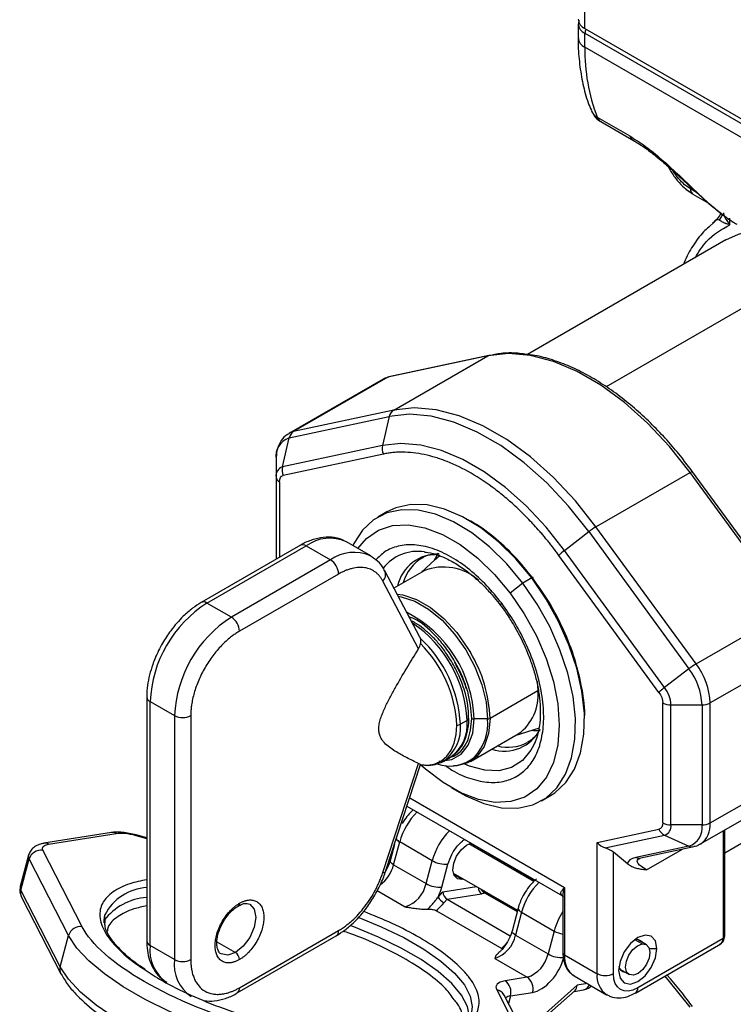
# Model space of a CAD drawing. Header units: millimetres. Extents: x 25 to 1092, y 25 to 838.
# Tile 35 of 60: x 267 to 329, y 639 to 725. Entities that reach past the tile are written whole.
import ezdxf

# ---------------------------------------------------------------- set-up
doc = ezdxf.new("R2010")
doc.units = ezdxf.units.MM
doc.header["$LTSCALE"] = 4

msp = doc.modelspace()

# ---------------------------------------------------------------- linework, layer by layer
for p, q in [((316.476, 724.002), (316.476, 731.619)), ((315.89, 724.41), (315.89, 723.185)), ((315.938, 724.719), (315.911, 724.42)), ((316.476, 724.002), (341.931, 709.307)), ((316.476, 723.594), (341.931, 708.898)), ((316.476, 722.369), (316.476, 723.594)), ((341.931, 707.674), (316.476, 722.369)), ((317.548, 716.281), (320.377, 714.648)), ((317.869, 715.895), (320.698, 714.262)), ((326.181, 709.742), (325.668, 710.039)), ((325.875, 709.581), (327.287, 708.766)), ((327.755, 707.18), (327.244, 706.712)), ((327.75, 707.185), (327.606, 707.076)), ((329.082, 706.922), (329.082, 707.503)), ((328.75, 705.6), (311.474, 695.626)), ((335.214, 702.568), (318.334, 692.824)), ((308.029, 695.518), (299.319, 693.646)), ((308.124, 695.555), (299.414, 693.683)), ((299.837, 690.788), (308.029, 695.518)), ((298.919, 693.493), (290.727, 688.764)), ((299.319, 693.646), (291.127, 688.917)), ((299.837, 690.788), (291.127, 688.917)), ((290.744, 688.363), (299.454, 690.235)), ((299.454, 690.235), (298.866, 687.723)), ((290.156, 685.851), (290.744, 688.363)), ((298.866, 687.723), (290.156, 685.851)), ((289.606, 686.525), (289.606, 684.962)), ((298.942, 686.964), (290.232, 685.092)), ((289.606, 684.962), (289.606, 677.802)), ((317.437, 680.628), (325.629, 685.358)), ((334.339, 673.43), (325.629, 685.358)), ((334.543, 673.503), (325.833, 685.431)), ((289.898, 684.554), (289.898, 677.971)), ((299.24, 681.924), (298.462, 681.475)), ((326.147, 668.7), (317.437, 680.628)), ((314.7, 678.582), (316.82, 680.21)), ((316.82, 680.21), (325.53, 668.282)), ((291.719, 679.022), (283.095, 674.044)), ((283.595, 673.994), (292.219, 678.973)), ((292.219, 678.973), (294.34, 677.748)), ((297.84, 678.095), (295.719, 679.319)), ((303.863, 678.151), (302.221, 676.659)), ((303.698, 678.324), (303.345, 677.68)), ((322.92, 666.222), (314.21, 678.149)), ((323.41, 666.654), (314.7, 678.582)), ((294.34, 677.748), (285.716, 672.77)), ((295.048, 676.523), (286.424, 671.545)), ((302.099, 671.036), (299.07, 676.788)), ((302.476, 676.807), (299.857, 675.295)), ((311.845, 676.183), (311.067, 675.734)), ((302, 670.014), (298.893, 675.914)), ((311.067, 675.734), (309.975, 674.863)), ((285.716, 672.77), (283.595, 673.994)), ((326.147, 668.7), (334.339, 673.43)), ((302.092, 671.032), (302.14, 670.942)), ((335.568, 670.027), (327.375, 665.298)), ((325.53, 668.282), (323.41, 666.654)), ((312.332, 667.191), (312.374, 666.358)), ((312.374, 666.358), (308.22, 663.96)), ((278.353, 665.829), (278.353, 644.599)), ((278.645, 665.421), (280.767, 664.196)), ((278.645, 644.191), (278.645, 665.421)), ((323.254, 654.857), (323.254, 665.298)), ((323.961, 665.129), (326.668, 665.129)), ((323.961, 654.688), (323.961, 665.129)), ((326.668, 665.129), (326.668, 654.688)), ((327.375, 654.857), (327.375, 665.298)), ((280.767, 664.196), (280.767, 642.966)), ((282.181, 664.196), (282.181, 642.966)), ((306.223, 663.786), (305.644, 663.452)), ((308.008, 663.909), (306.842, 663.909)), ((306.521, 660.205), (310.676, 662.604)), ((310.42, 662.456), (312.533, 663.133)), ((312.143, 661.892), (312.013, 661.601)), ((298.893, 650.543), (302, 660.031)), ((299.136, 650.64), (302.179, 659.932)), ((304.194, 660.248), (304.773, 660.581)), ((327.375, 654.857), (335.568, 659.587)), ((304.878, 657.907), (305.585, 657.499)), ((326.547, 653.026), (334.739, 657.755)), ((301.229, 657.033), (314.708, 649.252)), ((312.711, 656.793), (313.488, 657.242)), ((300.996, 656.322), (314.529, 648.51)), ((335.214, 656.026), (328.643, 652.232)), ((275.287, 654.035), (269.4, 653.094)), ((269.798, 653.013), (275.685, 653.954)), ((317.536, 653.162), (322.92, 654.319)), ((326.668, 654.688), (323.961, 654.688)), ((328.496, 654.151), (328.496, 644.801)), ((328.643, 645.005), (328.643, 654.236)), ((277.389, 653.777), (278.353, 653.5)), ((278.353, 653.565), (277.425, 653.831)), ((299.831, 651.211), (300.36, 653.206)), ((303.188, 651.573), (300.36, 653.206)), ((312.023, 649.77), (306.363, 653.038)), ((312.127, 649.86), (306.522, 653.096)), ((317.536, 641.74), (317.536, 653.162)), ((318.243, 652.688), (323.41, 653.799)), ((323.41, 653.799), (325.53, 652.849)), ((272.741, 645.821), (269.314, 652.486)), ((299.901, 652.977), (299.529, 651.574)), ((307.412, 652.618), (307.423, 652.576)), ((320.195, 651.297), (318.951, 652.321)), ((318.951, 641.74), (318.951, 652.321)), ((325.53, 652.849), (320.915, 651.858)), ((321.343, 651.808), (325.957, 652.8)), ((321.84, 650.784), (324.961, 652.586)), ((268.072, 652.059), (267.351, 649.339)), ((267.403, 649.004), (268.125, 651.724)), ((271.551, 645.059), (268.125, 651.724)), ((299.506, 651.512), (299.431, 651.636)), ((302.659, 649.578), (303.188, 651.573)), ((321.126, 651.718), (321.22, 651.756)), ((321.162, 651.744), (321.289, 651.799)), ((299.238, 650.95), (299.273, 650.93)), ((299.831, 651.211), (302.659, 649.578)), ((304.031, 649.276), (304.56, 651.271)), ((305.022, 650.498), (310.617, 647.268)), ((305.802, 649.95), (305.059, 650.379)), ((305.923, 649.977), (305.802, 649.95)), ((270.83, 642.339), (267.403, 649.004)), ((298.402, 648.965), (300.848, 647.552)), ((303.702, 648.402), (304.106, 648.854)), ((304.106, 648.854), (307.053, 649.325)), ((307.739, 648.929), (307.646, 648.909)), ((307.76, 648.917), (307.662, 648.896)), ((310.597, 647.191), (307.701, 648.863)), ((307.741, 648.785), (310.585, 647.144)), ((307.768, 648.824), (307.845, 648.868)), ((314.708, 649.252), (314.708, 643.373)), ((267.463, 648.402), (270.89, 641.737)), ((304.206, 647.915), (304.477, 648.219)), ((304.477, 648.219), (307.469, 648.697)), ((304.477, 648.219), (309.984, 645.039)), ((314.561, 648.428), (314.561, 643.577)), ((303.551, 647.218), (309.249, 643.928)), ((310.665, 647.445), (310.136, 645.451)), ((310.966, 647.083), (310.437, 645.088)), ((310.966, 647.083), (313.795, 645.45)), ((274.723, 646.226), (274.704, 646.852)), ((286.424, 640.516), (295.048, 645.495)), ((313.795, 645.45), (313.266, 643.455)), ((270.83, 642.339), (271.551, 645.059)), ((284.457, 644.51), (286.07, 643.578)), ((286.216, 640.058), (294.84, 645.037)), ((310.437, 645.088), (313.266, 643.455)), ((321.451, 644.327), (320.829, 644.687)), ((321.822, 644.264), (321.061, 644.703)), ((328.496, 644.801), (321.072, 640.515)), ((280.767, 642.966), (278.645, 644.191)), ((309.249, 643.928), (309.299, 643.892)), ((320.865, 640.057), (328.291, 644.344)), ((322.081, 643.924), (322.734, 643.924)), ((308.627, 643.062), (311.455, 641.429)), ((314.708, 643.373), (317.536, 641.74)), ((319.561, 642.105), (320.322, 641.665)), ((270.91, 641.7), (270.89, 641.737)), ((311.455, 641.429), (309.529, 641.121)), ((315.536, 641.541), (318.365, 639.908)), ((308.803, 640.33), (308.805, 640.328)), ((308.805, 640.328), (312.231, 633.663)), ((312.185, 637.219), (315.619, 640.274)), ((315.798, 640.734), (312.227, 637.558)), ((315.537, 640.201), (316.36, 640.332)), ((316.688, 640.876), (315.798, 640.734)), ((312.88, 633.214), (309.454, 639.878)), ((309.996, 639.806), (309.824, 639.158)), ((309.996, 639.806), (311.922, 640.114))]:
    msp.add_line(p, q)
at = {"flags": 128}
for points in [[(328.75, 705.6), (329.84, 706.104), (330.731, 706.36)], [(325.629, 685.358), (323.842, 687.611), (321.929, 689.651), (319.926, 691.441), (317.868, 692.949), (315.791, 694.148), (313.732, 695.016), (311.729, 695.54), (309.817, 695.708), (308.029, 695.518)], [(308.029, 695.518), (308.102, 695.549), (308.124, 695.555)], [(298.919, 693.493), (299.049, 693.559), (299.319, 693.646)], [(299.319, 693.646), (299.392, 693.677), (299.414, 693.683)], [(317.437, 680.628), (315.649, 682.882), (313.737, 684.922), (311.734, 686.711), (309.675, 688.219), (307.598, 689.418), (305.54, 690.287), (303.536, 690.81), (301.624, 690.978), (299.837, 690.788)], [(316.82, 680.21), (315.056, 682.433), (313.169, 684.446), (311.193, 686.212), (309.161, 687.7), (307.112, 688.883), (305.081, 689.74), (303.104, 690.256), (301.217, 690.422), (299.454, 690.235)], [(291.127, 688.917), (290.857, 688.83), (290.73, 688.766)], [(314.7, 678.582), (313.092, 680.609), (311.372, 682.444), (309.57, 684.055), (307.718, 685.411), (305.849, 686.49), (303.997, 687.272), (302.195, 687.742), (300.474, 687.894), (298.866, 687.723)], [(325.629, 685.358), (325.694, 685.393), (325.749, 685.419), (325.792, 685.434), (325.821, 685.437), (325.833, 685.431)], [(311.845, 676.183), (310.455, 677.855), (308.964, 679.324), (307.409, 680.553), (305.828, 681.512), (304.261, 682.177), (302.745, 682.531), (301.318, 682.567), (300.016, 682.284), (299.24, 681.924)], [(311.067, 675.734), (309.677, 677.406), (308.186, 678.875), (306.631, 680.104), (305.05, 681.063), (303.483, 681.728), (301.967, 682.082), (300.541, 682.118), (299.238, 681.835), (298.092, 681.238), (297.131, 680.344), (296.378, 679.173), (296.29, 678.99)], [(296.714, 678.745), (297.465, 679.62), (298.509, 680.337), (299.726, 680.736), (301.085, 680.808), (302.546, 680.551), (304.072, 679.971), (305.619, 679.084), (307.146, 677.914), (308.612, 676.494), (309.975, 674.863)], [(311.941, 676.166), (311.96, 676.191), (311.969, 676.21), (311.97, 676.223), (311.961, 676.229), (311.943, 676.228), (311.917, 676.219), (311.884, 676.204), (311.845, 676.183)], [(313.488, 657.242), (313.858, 657.478), (314.819, 658.373), (315.573, 659.543), (316.099, 660.961), (316.386, 662.591), (316.426, 664.393), (316.218, 666.323), (315.768, 668.333), (315.086, 670.374), (314.189, 672.396), (313.1, 674.348), (311.845, 676.183)], [(305.585, 657.499), (306.122, 657.205), (307.69, 656.54), (309.205, 656.185), (310.632, 656.149), (311.934, 656.433), (313.08, 657.029), (314.042, 657.924), (314.795, 659.094), (315.321, 660.512), (315.608, 662.142), (315.648, 663.944), (315.44, 665.874), (314.99, 667.884), (314.308, 669.925), (313.411, 671.947), (312.322, 673.899), (311.067, 675.734)], [(300.128, 674.78), (300.63, 674.709), (301.815, 674.316), (303.027, 673.616), (304.213, 672.64), (305.321, 671.432), (306.301, 670.043), (306.514, 669.688)], [(300.229, 674.589), (300.499, 674.543), (301.672, 674.154), (302.871, 673.462), (304.044, 672.497), (305.139, 671.301), (306.11, 669.927), (306.912, 668.435), (307.512, 666.889), (307.882, 665.358), (308.008, 663.909)], [(309.975, 674.863), (311.2, 673.063), (312.252, 671.146), (313.103, 669.162), (313.73, 667.166), (314.115, 665.213), (314.248, 663.356), (314.126, 661.645), (313.752, 660.128), (313.135, 658.845), (312.293, 657.831), (311.25, 657.115), (310.032, 656.715), (308.674, 656.643), (307.212, 656.901), (305.687, 657.481), (304.139, 658.367), (302.612, 659.537), (302.177, 659.926)], [(302.161, 659.932), (302.832, 659.901), (303.449, 660.015), (303.996, 660.271), (304.463, 660.663), (304.837, 661.182), (305.111, 661.816), (305.278, 662.551), (305.334, 663.369)], [(303.77, 660.238), (303.924, 660.231), (304.902, 660.376), (305.718, 660.848), (306.331, 661.621), (306.713, 662.659), (306.842, 663.909)], [(308.22, 663.96), (308.093, 662.641), (307.718, 661.526), (307.112, 660.663), (306.301, 660.091), (305.321, 659.835), (305.05, 659.821)], [(311.866, 662.919), (311.992, 662.908), (312.579, 662.902)], [(312.013, 661.601), (311.785, 661.182), (311.042, 660.288), (310.102, 659.688), (308.996, 659.403), (307.761, 659.442), (306.441, 659.805), (306.023, 659.98)], [(269.319, 653.075), (269.365, 653.087), (269.4, 653.094)], [(277.425, 653.831), (277.413, 653.822), (277.389, 653.777)], [(305.802, 649.95), (305.389, 650), (305.102, 650.283), (304.986, 650.758), (305.059, 651.351), (305.308, 651.972), (305.697, 652.527), (306.166, 652.931), (306.564, 653.107)], [(299.831, 651.211), (299.706, 651.293), (299.611, 651.375), (299.55, 651.456), (299.526, 651.531), (299.528, 651.57)], [(298.893, 650.543), (299.004, 650.556), (299.084, 650.584), (299.13, 650.626), (299.136, 650.64)], [(287.324, 647.782), (287.703, 647.344), (287.838, 646.64), (287.703, 645.781), (287.32, 644.898), (286.747, 644.124), (286.07, 643.578)], [(310.665, 647.446), (310.661, 647.402), (310.685, 647.327), (310.746, 647.247), (310.841, 647.164), (310.966, 647.083)], [(274.641, 646.174), (274.637, 646.365), (274.703, 646.85)], [(296.808, 646.637), (298.754, 645.83), (300.722, 644.874), (302.466, 643.867), (303.946, 642.833), (305.129, 641.793), (305.988, 640.773), (306.505, 639.793), (306.668, 638.877), (306.601, 638.393)], [(306.428, 637.954), (306.428, 637.97), (306.265, 638.886), (305.748, 639.866), (304.889, 640.887), (303.706, 641.926), (302.226, 642.96), (300.482, 643.967), (298.513, 644.923), (296.363, 645.808), (296.054, 645.924)], [(310.437, 645.088), (310.312, 645.17), (310.217, 645.252), (310.157, 645.333), (310.132, 645.408), (310.135, 645.447)], [(287.629, 635.778), (285.084, 636.573), (282.637, 637.469), (280.332, 638.45), (278.212, 639.498), (276.313, 640.594), (274.671, 641.719), (273.314, 642.851), (272.268, 643.972), (271.551, 645.059)], [(322.734, 643.924), (322.607, 644.585), (322.247, 645), (321.708, 645.104), (321.072, 644.883), (320.436, 644.37), (319.897, 643.643), (319.537, 642.813), (319.41, 642.005)], [(286.07, 643.578), (285.394, 643.343), (284.82, 643.455), (284.816, 643.457)], [(319.41, 642.005), (319.537, 641.344), (319.897, 640.929), (320.436, 640.825), (321.072, 641.046), (321.708, 641.559), (322.247, 642.286), (322.607, 643.116), (322.734, 643.924)], [(320.692, 641.602), (320.342, 641.654), (320.103, 641.906), (320.012, 642.319), (320.081, 642.831), (320.302, 643.363), (320.64, 643.834), (321.043, 644.172), (321.451, 644.327)], [(321.451, 644.327), (321.801, 644.275), (322.041, 644.023), (322.132, 643.609), (322.062, 643.098), (321.842, 642.566), (321.504, 642.095), (321.1, 641.757), (320.692, 641.602)], [(286.908, 633.058), (284.363, 633.853), (281.916, 634.749), (279.611, 635.73), (277.491, 636.778), (275.592, 637.874), (273.949, 638.999), (272.593, 640.131), (271.547, 641.251), (270.83, 642.339)], [(325.629, 638.815), (323.842, 641.068), (323.43, 641.538)]]:
    msp.add_lwpolyline(points, dxfattribs=at)
for centre, radius, start, end in [((316.891, 724.918), 1.006, 185.6948, 245.62534), ((316.87, 724.494), 0.982, 184.34652, 246.3644), ((317.216, 723.563), 0.741, 149.24121, 177.65733), ((316.891, 723.285), 1.006, 185.6948, 245.62534), ((332.601, 722.071), 16.128, 178.94263, 201.04058), ((318.131, 717.339), 1.208, 202.49841, 241.14847), ((318.264, 716.549), 0.765, 200.55948, 238.89744), ((321.095, 714.918), 0.768, 200.601, 237.59068), ((326.239, 710.005), 0.572, 176.68511, 218.85234), ((326.048, 709.878), 0.344, 222.3664, 239.86253), ((327.09, 708.233), 1.413, 320.09963, 346.59425), ((326.503, 708.741), 1.997, 303.51586, 313.42631), ((300.286, 690.069), 0.849, 121.96997, 168.68806), ((291.27, 686.766), 1.682, 108.21598, 188.2604), ((291.576, 688.197), 0.849, 121.96997, 168.68806), ((300.051, 687.458), 1.214, 167.39035, 204.00708), ((290.41, 685.079), 0.813, 108.21598, 188.2604), ((291.341, 685.586), 1.214, 167.39035, 204.00708), ((290.106, 685.012), 0.503, 185.6948, 245.62534), ((320.432, 675.543), 5.901, 120.50264, 127.74548), ((294.266, 676.143), 3.492, 65.42395, 125.88651), ((291.926, 678.564), 0.503, 54.38242, 114.30712), ((296.393, 674.903), 3.508, 66.29929, 125.80919), ((301.901, 674.731), 3.762, 80.74591, 142.49112), ((303.647, 674.693), 3.563, 87.69348, 167.30724), ((304.198, 674.778), 3.667, 120.32819, 164.44443), ((317.052, 675.424), 3.937, 126.66913, 136.18979), ((293.512, 676.453), 1.537, 2.60548, 57.39452), ((304.178, 672.497), 4.633, 48.55538, 111.54278), ((298.356, 676.479), 0.779, 313.56312, 23.11534), ((289.392, 664.932), 10.758, 122.60548, 177.39452), ((283.305, 673.613), 0.479, 52.71342, 116.288), ((309.38, 673.786), 0.235, 127.76257, 182.14305), ((291.513, 663.707), 10.758, 122.60548, 177.39452), ((284.888, 671.475), 1.537, 2.60548, 57.39452), ((295.991, 663.543), 10.857, 1.93351, 62.74433), ((295.493, 663.318), 10.74, 2.49943, 56.23383), ((294.692, 662.893), 10.967, 2.92588, 47.22026), ((294.59, 662.827), 10.758, 2.88758, 45.27011), ((296.319, 663.534), 11.908, 2.05032, 31.11788), ((329.142, 663.616), 5.901, 120.50264, 127.74548), ((321.327, 665.037), 6.054, 2.46723, 37.2355), ((321.063, 664.887), 5.61, 2.46723, 37.2355), ((308.317, 665.933), 4.08, 305.32586, 5.98632), ((325.762, 663.496), 3.937, 126.66913, 136.18979), ((321.25, 665.012), 2.713, 2.46723, 37.2355), ((278.83, 665.863), 0.479, 183.80182, 247.28648), ((323.932, 666.571), 1.443, 241.95976, 271.1441), ((326.697, 666.571), 1.443, 268.8559, 298.04024), ((281.474, 665.561), 1.537, 242.60967, 297.39033), ((302.079, 663.131), 3.58, 306.73875, 5.14664), ((302.803, 663.403), 3.441, 304.91595, 6.39623), ((305.312, 664.069), 0.7, 271.81694, 298.31607), ((306.125, 664.01), 0.244, 293.51512, 356.9982), ((306.833, 664.342), 0.433, 241.95976, 271.1441), ((303.709, 663.543), 4.314, 316.87511, 4.86015), ((308.016, 664.342), 0.433, 268.8559, 298.04024), ((309.449, 664.628), 3.525, 252.17256, 333.20151), ((309.773, 665.226), 3.778, 256.09968, 296.60773), ((304.73, 663.078), 3.27, 249.61519, 310.58759), ((305.956, 651.69), 5.798, 134.68665, 164.84626), ((323.932, 656.131), 1.443, 241.95976, 271.1441), ((325.339, 654.676), 2.044, 306.09013, 5.0971), ((326.697, 656.131), 1.443, 268.8559, 298.04024), ((275.373, 653.441), 0.6, 58.75249, 98.31454), ((308.785, 650.057), 5.798, 134.68665, 164.84626), ((323.849, 654.703), 1.005, 202.48714, 244.12178), ((323.156, 654.571), 0.813, 288.21598, 8.2604), ((325.004, 654.446), 1.682, 288.21598, 8.2604), ((269.486, 652.5), 0.6, 58.75249, 98.31454), ((300.613, 653.773), 0.621, 208.27454, 245.96357), ((269.158, 651.42), 1.077, 81.68082, 163.61708), ((325.818, 653.471), 0.686, 245.10551, 281.70889), ((268.517, 651.957), 0.457, 167.05765, 210.73238), ((304.367, 653.664), 2.401, 240.58148, 274.6015), ((321.204, 652.48), 0.686, 245.10643, 281.6396), ((296.751, 652.015), 3.183, 306.84813, 345.37705), ((299.981, 650.15), 2.739, 288.47238, 347.94947), ((303.839, 651.67), 2.401, 240.58148, 274.6015), ((316.569, 645.563), 5.806, 134.70683, 164.82608), ((267.796, 649.237), 0.457, 167.13225, 210.72784), ((268.21, 648.78), 0.837, 164.48588, 206.84804), ((278.639, 644.822), 4.428, 93.71526, 152.74347), ((307.81, 649.185), 0.595, 175.58266, 235.04616), ((307.948, 649.291), 0.546, 199.85866, 247.74649), ((278.754, 643.183), 5.214, 94.41801, 142.15376), ((286.181, 647.838), 0.244, 303.23097, 6.45966), ((304.948, 649.187), 1.473, 212.20021, 239.72013), ((319.417, 643.916), 5.828, 146.42625, 164.74127), ((272.585, 644.755), 1.077, 81.68082, 163.61708), ((294.572, 645.434), 0.48, 304.05635, 7.25583), ((315.033, 647.72), 2.586, 241.39315, 259.49765), ((278.853, 644.649), 0.503, 185.6948, 245.62534), ((307.759, 645.66), 2.739, 288.47238, 347.94947), ((320.98, 644.119), 0.592, 37.21091, 111.91403), ((328.393, 645.03), 0.251, 294.37466, 354.3052), ((281.975, 643.767), 3.357, 172.74417, 235.94365), ((285.656, 642.931), 0.768, 2.60548, 57.39452), ((314.812, 643.602), 0.251, 185.6948, 245.62534), ((284.095, 642.542), 3.356, 172.73663, 236.01878), ((281.474, 644.331), 1.537, 242.60967, 297.39033), ((310.587, 644.027), 2.739, 288.47238, 347.94947), ((314.445, 645.547), 2.401, 240.58148, 274.6015), ((316.611, 643.13), 1.918, 172.74417, 235.94365), ((271.636, 642.115), 0.837, 164.48588, 206.84804), ((320.032, 642.472), 0.599, 188.58237, 262.30345), ((308.836, 640.135), 1.206, 344.18689, 54.89863), ((310.762, 640.443), 1.206, 344.18689, 54.89863), ((319.49, 641.522), 1.966, 173.64274, 235.6282), ((318.243, 643.105), 1.537, 242.60967, 297.39033), ((285.922, 640.467), 0.504, 306.20686, 5.5759), ((308.692, 639.476), 0.862, 30.35994, 82.59915), ((308.692, 639.471), 0.864, 28.11051, 82.4818), ((316.213, 641.007), 0.69, 282.31394, 340.41494), ((320.569, 640.466), 0.505, 306.36701, 5.56184), ((310.076, 638.958), 0.852, 95.39504, 126.17494)]:
    msp.add_arc(centre, radius, start, end)
for centre, major_axis, ratio, start_param, end_param in [((318.243, 653.57), (0.868, -0.701), 0.707545, 4.44631, 5.231709), ((318.243, 652.169), (0.983, -0.393), 0.46267, 0.968479, 1.753878), ((304.459, 648.65), (-0.25, 0.457), 0.549003, 0.837441, 2.408237), ((315.091, 641.142), (-0.44, 0.927), 0.598141, 3.314574, 3.998733)]:
    msp.add_ellipse(centre, major_axis=major_axis, ratio=ratio, start_param=start_param, end_param=end_param)
for points, knots in [([(315.905, 723.193), (315.9, 723.03), (315.879, 722.237), (315.996, 720.882), (316.282, 719.152), (316.632, 717.812), (316.945, 717.101), (317.04, 716.886)], [0, 0, 0, 0, 0.069312, 0.338041, 0.60909, 0.882021, 1, 1, 1, 1]), ([(317.037, 716.87), (317.111, 716.713), (317.287, 716.343), (317.609, 716.004), (317.853, 715.913), (317.875, 715.905)], [0, 0, 0, 0, 0.401642, 0.946097, 1, 1, 1, 1]), ([(320.377, 714.648), (320.828, 714.364), (321.732, 713.795), (323.159, 712.62), (324.543, 711.353), (325.843, 710.104), (327.068, 708.949), (328.199, 707.98), (329.078, 707.314), (329.553, 707.056), (329.7, 706.976)], [0, 0, 0, 0, 0.134014, 0.268491, 0.402949, 0.537109, 0.66769, 0.806508, 0.940217, 1, 1, 1, 1]), ([(320.684, 714.27), (320.995, 714.079), (321.623, 713.693), (322.662, 712.9), (323.738, 711.987), (325.211, 710.644), (327.03, 708.896), (328.32, 707.915), (328.981, 707.413)], [0, 0, 0, 0, 0.113521, 0.229789, 0.348738, 0.472289, 0.729833, 1, 1, 1, 1]), ([(323.731, 711.981), (323.803, 711.842), (324.026, 711.412), (324.499, 710.77), (325.122, 710.097), (325.571, 709.796), (325.794, 709.646)], [0, 0, 0, 0, 0.140805, 0.435042, 0.719736, 1, 1, 1, 1]), ([(325.668, 710.039), (325.495, 710.153), (325.134, 710.393), (324.611, 710.932), (324.312, 711.371), (324.161, 711.592)], [0, 0, 0, 0, 0.314162, 0.656138, 1, 1, 1, 1]), ([(325.902, 709.567), (325.677, 709.699), (325.447, 709.834), (325.242, 710.049), (325.237, 710.055)], [0, 0, 0, 0, 0.976315, 1, 1, 1, 1]), ([(328.293, 707.949), (328.255, 707.853), (328.142, 707.567), (327.912, 707.358), (327.76, 707.22)], [0, 0, 0, 0, 0.336913, 1, 1, 1, 1]), ([(328.521, 707.969), (328.528, 707.939), (328.542, 707.876), (328.573, 707.777), (328.612, 707.672), (328.661, 707.561), (328.726, 707.433), (328.814, 707.282), (328.932, 707.105), (329.03, 706.985), (329.082, 706.922)], [0, 0, 0, 0, 0.091293, 0.186713, 0.286408, 0.39051, 0.499133, 0.645271, 0.81219, 1, 1, 1, 1]), ([(328.174, 707.326), (328.101, 707.347), (327.961, 707.386), (327.819, 707.25), (327.75, 707.185)], [0, 0, 0, 0, 0.513964, 1, 1, 1, 1]), ([(329.082, 706.922), (329.037, 706.934), (328.95, 706.958), (328.829, 706.996), (328.719, 707.034), (328.62, 707.072), (328.504, 707.122), (328.379, 707.184), (328.257, 707.258), (328.201, 707.304), (328.174, 707.326)], [0, 0, 0, 0, 0.1096907, 0.2146063, 0.3147019, 0.4099348, 0.500266, 0.6757814, 0.8423744, 1, 1, 1, 1]), ([(327.244, 706.712), (327.094, 706.581), (326.564, 706.12), (325.857, 705.077), (325.279, 704.115), (325.073, 703.522), (325.054, 703.466)], [0, 0, 0, 0, 0.157775, 0.556747, 0.957641, 1, 1, 1, 1]), ([(326.083, 704.06), (326.387, 704.559), (327.161, 705.83), (328.356, 706.509), (329.082, 706.922)], [0, 0, 0, 0, 0.392454, 1, 1, 1, 1]), ([(311.257, 695.654), (311.049, 695.684), (310.334, 695.786), (309.28, 695.762), (308.478, 695.602), (308.133, 695.533)], [0, 0, 0, 0, 0.188964, 0.650317, 1, 1, 1, 1]), ([(325.829, 685.427), (325.531, 685.829), (324.873, 686.716), (323.763, 688.029), (322.502, 689.381), (321.14, 690.672), (319.707, 691.866), (318.221, 692.934), (316.703, 693.853), (315.17, 694.611), (313.638, 695.182), (312.324, 695.541), (311.546, 695.624), (311.257, 695.654)], [0, 0, 0, 0, 0.07092, 0.156469, 0.247593, 0.341949, 0.438613, 0.536882, 0.636308, 0.736635, 0.837772, 0.939773, 1, 1, 1, 1]), ([(290.749, 688.737), (290.638, 688.681), (290.302, 688.511), (289.921, 687.979), (289.644, 687.284), (289.625, 686.76), (289.616, 686.512)], [0, 0, 0, 0, 0.144209, 0.4359367, 0.7324689, 1, 1, 1, 1]), ([(314.21, 678.149), (314.134, 678.254), (313.98, 678.463), (313.746, 678.771), (313.508, 679.076), (313.268, 679.377), (313.025, 679.673), (312.779, 679.966), (312.314, 680.506), (311.615, 681.27), (310.658, 682.218), (309.671, 683.103), (308.313, 684.194), (306.576, 685.352), (304.84, 686.199), (303.481, 686.677), (302.494, 686.932), (301.537, 687.087), (300.775, 687.134), (300.187, 687.125), (299.763, 687.095), (299.346, 687.044), (299.077, 686.99), (298.942, 686.964)], [0, 0, 0, 0, 0.017169, 0.034321, 0.051462, 0.068601, 0.085745, 0.1029, 0.120074, 0.182168, 0.244285, 0.307846, 0.371431, 0.500002, 0.628573, 0.692135, 0.75572, 0.817813, 0.87993, 0.909963, 0.939959, 0.969959, 1, 1, 1, 1]), ([(311.941, 676.166), (311.419, 676.817), (310.343, 678.156), (308.504, 679.809), (307.078, 680.888), (306.3, 681.228), (306.181, 681.28)], [0, 0, 0, 0, 0.297393, 0.6126, 0.940912, 1, 1, 1, 1]), ([(295.667, 679.336), (295.645, 679.352), (295.36, 679.564), (294.682, 679.719), (293.713, 679.759), (292.748, 679.517), (292.079, 679.253), (291.749, 679.034), (291.72, 679.015)], [0, 0, 0, 0, 0.020496, 0.272572, 0.510124, 0.748532, 0.978131, 1, 1, 1, 1]), ([(309.236, 673.972), (308.812, 674.499), (307.938, 675.583), (306.443, 676.952), (304.836, 678.065), (303.195, 678.807), (301.624, 679.128), (300.225, 679.008), (299.087, 678.554), (298.534, 677.999), (298.286, 677.751)], [0, 0, 0, 0, 0.118472, 0.24404, 0.374829, 0.508393, 0.641957, 0.772746, 0.898315, 1, 1, 1, 1]), ([(299.057, 676.778), (299.03, 676.84), (298.886, 677.173), (298.477, 677.662), (298.014, 677.964), (297.788, 678.112)], [0, 0, 0, 0, 0.104198, 0.562337, 1, 1, 1, 1]), ([(302.34, 677.919), (302.383, 677.948), (302.635, 678.123), (302.995, 678.229), (303.369, 678.227), (303.438, 678.227)], [0, 0, 0, 0, 0.142286, 0.841318, 1, 1, 1, 1]), ([(302.523, 678.422), (302.616, 678.417), (303.001, 678.395), (303.771, 678.158), (304.792, 677.71), (305.832, 677.07), (306.837, 676.289), (307.76, 675.416), (308.526, 674.574), (308.961, 674.012), (309.143, 673.776)], [0, 0, 0, 0, 0.0486, 0.201479, 0.352547, 0.501822, 0.64795, 0.785538, 0.910201, 1, 1, 1, 1]), ([(303.856, 678.099), (303.765, 678.037), (303.636, 677.95), (303.55, 677.814), (303.525, 677.775)], [0, 0, 0, 0, 0.706939, 1, 1, 1, 1]), ([(298.893, 675.914), (298.868, 675.959), (298.82, 676.048), (298.739, 676.172), (298.654, 676.29), (298.562, 676.4), (298.465, 676.502), (298.363, 676.598), (298.16, 676.762), (297.829, 676.953), (297.335, 677.091), (296.794, 677.117), (296.315, 677.041), (295.926, 676.928), (295.636, 676.819), (295.343, 676.687), (295.146, 676.578), (295.048, 676.523)], [0, 0, 0, 0, 0.035126, 0.070116, 0.105027, 0.139913, 0.17483, 0.209833, 0.244978, 0.372459, 0.500016, 0.627497, 0.755054, 0.816424, 0.877507, 0.9386, 1, 1, 1, 1]), ([(316.436, 664.014), (316.438, 664.028), (316.506, 664.781), (316.261, 666.511), (315.674, 669.081), (314.675, 671.651), (313.433, 674.054), (312.429, 675.476), (311.941, 676.166)], [0, 0, 0, 0, 0.0039265, 0.2111673, 0.4184081, 0.6213424, 0.8161767, 1, 1, 1, 1]), ([(283.096, 674.037), (282.844, 673.881), (282.306, 673.55), (281.594, 672.926), (280.961, 672.258), (280.337, 671.49), (279.957, 670.878), (279.729, 670.51)], [0, 0, 0, 0, 0.1972499, 0.419792, 0.5849421, 0.7509587, 1, 1, 1, 1]), ([(304.344, 659.849), (304.533, 659.714), (305.268, 659.187), (306.564, 658.659), (308.133, 658.321), (309.538, 658.439), (310.71, 658.938), (311.638, 659.765), (312.336, 660.897), (312.788, 662.352), (312.945, 664.119), (312.768, 666.116), (312.26, 668.223), (311.457, 670.304), (310.447, 672.257), (309.631, 673.412), (309.236, 673.972)], [0, 0, 0, 0, 0.027009, 0.105356, 0.183702, 0.260421, 0.334077, 0.403571, 0.473064, 0.54672, 0.623439, 0.701785, 0.780132, 0.85685, 0.930506, 1, 1, 1, 1]), ([(309.143, 673.776), (309.16, 673.755), (309.409, 673.441), (309.833, 672.818), (310.207, 672.197), (310.384, 671.904)], [0, 0, 0, 0, 0.0372784, 0.5444962, 1, 1, 1, 1]), ([(306.63, 663.96), (306.563, 664.725), (306.46, 665.902), (305.836, 667.608), (305.191, 668.904), (304.388, 670.123), (303.227, 671.466), (302.088, 672.497), (301.327, 672.738), (301.178, 672.786)], [0, 0, 0, 0, 0.226272, 0.348078, 0.472468, 0.596859, 0.718665, 0.944937, 1, 1, 1, 1]), ([(304.956, 668.77), (304.693, 669.191), (304.324, 669.782), (303.694, 670.559), (303.133, 671.165), (302.434, 671.776), (301.851, 672.209), (301.5, 672.386), (301.404, 672.435)], [0, 0, 0, 0, 0.269765, 0.378265, 0.556218, 0.737315, 0.928279, 1, 1, 1, 1]), ([(310.384, 671.904), (310.673, 671.372), (311.077, 670.626), (311.56, 669.493), (311.913, 668.53), (312.237, 667.402), (312.47, 666.261), (312.595, 665.133), (312.606, 664.056), (312.495, 663.067), (312.3, 662.245), (312.102, 661.826), (312.017, 661.646)], [0, 0, 0, 0, 0.142011, 0.199453, 0.293904, 0.390497, 0.492491, 0.59705, 0.703161, 0.810312, 0.918724, 1, 1, 1, 1]), ([(286.424, 671.545), (286.372, 671.514), (286.268, 671.453), (286.113, 671.354), (285.959, 671.248), (285.805, 671.136), (285.567, 670.954), (285.249, 670.684), (284.854, 670.3), (284.469, 669.875), (283.97, 669.25), (283.402, 668.39), (282.941, 667.469), (282.65, 666.725), (282.475, 666.178), (282.34, 665.644), (282.257, 665.19), (282.21, 664.81), (282.185, 664.498), (282.182, 664.297), (282.181, 664.196)], [0, 0, 0, 0, 0.023335, 0.046628, 0.06991, 0.093212, 0.116565, 0.178301, 0.240092, 0.304402, 0.368768, 0.500006, 0.631244, 0.695553, 0.759919, 0.821655, 0.883446, 0.922309, 0.961112, 1, 1, 1, 1]), ([(279.729, 670.51), (279.498, 670.075), (279.173, 669.464), (278.821, 668.531), (278.58, 667.739), (278.412, 666.822), (278.335, 666.177), (278.356, 665.857), (278.358, 665.831)], [0, 0, 0, 0, 0.283522, 0.398327, 0.58672, 0.778824, 0.982035, 1, 1, 1, 1]), ([(302.14, 670.942), (302.163, 670.874), (302.175, 670.802), (302.18, 670.644), (302.173, 670.559), (302.161, 670.47)], [0, 0, 0, 0, 0.5, 0.5, 1, 1, 1, 1]), ([(302, 660.031), (301.649, 660.196), (301.301, 660.365), (300.615, 660.72), (300.276, 660.906), (299.786, 661.216), (299.626, 661.325), (299.318, 661.561), (299.17, 661.688), (298.968, 661.906), (298.904, 661.983), (298.785, 662.151), (298.731, 662.243), (298.639, 662.442), (298.602, 662.55), (298.552, 662.79), (298.54, 662.919), (298.544, 663.192), (298.56, 663.338), (298.617, 663.637), (298.657, 663.788), (298.753, 664.092), (298.809, 664.246), (298.93, 664.55), (298.995, 664.701), (299.199, 665.148), (299.346, 665.442), (299.651, 666.025), (299.809, 666.315), (300.293, 667.179), (300.629, 667.75), (301.309, 668.886), (301.653, 669.45), (302, 670.014)], [0, 0, 0, 0, 0.125, 0.125, 0.25, 0.25, 0.3125, 0.3125, 0.375, 0.375, 0.40625, 0.40625, 0.4375, 0.4375, 0.46875, 0.46875, 0.5, 0.5, 0.53125, 0.53125, 0.5625, 0.5625, 0.59375, 0.59375, 0.625, 0.625, 0.6875, 0.6875, 0.75, 0.75, 0.875, 0.875, 1, 1, 1, 1]), ([(306.358, 663.996), (306.354, 664.256), (306.344, 664.859), (306.17, 665.781), (305.909, 666.686), (305.543, 667.667), (305.183, 668.343), (304.956, 668.77)], [0, 0, 0, 0, 0.172977, 0.400797, 0.5708, 0.728983, 1, 1, 1, 1]), ([(305.117, 668.863), (305.346, 668.43), (305.668, 667.824), (305.977, 667.047), (306.075, 666.717), (306.12, 666.566)], [0, 0, 0, 0, 0.574282, 0.804853, 1, 1, 1, 1]), ([(304.76, 660.574), (304.899, 660.617), (305.311, 660.742), (305.832, 661.236), (306.462, 662.209), (306.564, 663.27), (306.63, 663.96)], [0, 0, 0, 0, 0.117318, 0.349709, 0.577272, 1, 1, 1, 1]), ([(304.879, 660.667), (305.095, 660.826), (305.541, 661.156), (305.997, 661.914), (306.274, 662.805), (306.383, 663.514), (306.361, 663.93), (306.358, 663.996)], [0, 0, 0, 0, 0.232104, 0.480253, 0.722976, 0.955895, 1, 1, 1, 1]), ([(312.381, 662.694), (312.245, 662.513), (311.981, 662.161), (311.638, 661.967), (311.471, 661.873)], [0, 0, 0, 0, 0.511667, 1, 1, 1, 1]), ([(302.169, 659.945), (302.334, 659.917), (302.777, 659.844), (303.299, 659.881), (303.613, 660.016), (303.691, 660.051)], [0, 0, 0, 0, 0.309004, 0.826444, 1, 1, 1, 1]), ([(303.691, 660.051), (303.879, 660.095), (304.073, 660.14), (304.22, 660.265), (304.224, 660.269)], [0, 0, 0, 0, 0.970033, 1, 1, 1, 1]), ([(301.545, 656.005), (301.497, 655.965), (301.298, 655.796), (300.955, 655.4), (300.706, 655.011), (300.571, 654.799)], [0, 0, 0, 0, 0.125612, 0.525586, 1, 1, 1, 1]), ([(277.43, 653.809), (277.231, 653.859), (276.832, 653.96), (276.234, 654.042), (275.685, 654.07), (275.39, 654.036), (275.248, 654.02)], [0, 0, 0, 0, 0.252589, 0.507168, 0.763706, 1, 1, 1, 1]), ([(269.32, 653.075), (269.169, 653.033), (268.86, 652.947), (268.488, 652.712), (268.2, 652.413), (268.112, 652.168), (268.068, 652.045)], [0, 0, 0, 0, 0.237706, 0.485722, 0.74099, 1, 1, 1, 1]), ([(304.56, 651.271), (304.658, 651.559), (304.809, 652.005), (305.156, 652.567), (305.467, 652.959), (305.757, 653.255), (305.942, 653.383), (306.008, 653.429)], [0, 0, 0, 0, 0.341263, 0.527039, 0.712619, 0.898395, 1, 1, 1, 1]), ([(325.951, 652.825), (326.039, 652.834), (326.25, 652.856), (326.423, 652.98), (326.525, 653.053)], [0, 0, 0, 0, 0.414137, 1, 1, 1, 1]), ([(299.523, 651.572), (299.502, 651.492), (299.424, 651.185), (299.258, 650.867), (299.135, 650.632)], [0, 0, 0, 0, 0.260526, 1, 1, 1, 1]), ([(320.195, 651.297), (320.202, 651.292), (320.215, 651.28), (320.245, 651.258), (320.294, 651.221), (320.398, 651.153), (320.617, 651.037), (320.946, 650.925), (321.376, 650.835), (321.676, 650.802), (321.84, 650.784)], [0, 0, 0, 0, 0.015867, 0.0314268, 0.0627687, 0.1252643, 0.2498618, 0.4993547, 0.7255849, 1, 1, 1, 1]), ([(321.84, 650.784), (321.486, 650.976), (321.241, 651.157), (320.996, 651.474), (320.998, 651.61), (321.123, 651.715)], [0, 0, 0, 0, 0.5, 0.5, 1, 1, 1, 1]), ([(295.048, 645.495), (295.104, 645.528), (295.216, 645.594), (295.385, 645.703), (295.552, 645.819), (295.718, 645.942), (295.884, 646.072), (296.048, 646.209), (296.355, 646.479), (296.794, 646.917), (297.335, 647.568), (297.829, 648.277), (298.189, 648.901), (298.442, 649.407), (298.61, 649.783), (298.763, 650.162), (298.849, 650.416), (298.893, 650.543)], [0, 0, 0, 0, 0.035126, 0.070116, 0.105027, 0.139913, 0.17483, 0.209833, 0.244978, 0.372459, 0.500016, 0.627497, 0.755054, 0.816424, 0.877507, 0.9386, 1, 1, 1, 1]), ([(298.207, 648.57), (298.435, 649.005), (298.756, 649.616), (299.035, 650.319), (299.108, 650.571), (299.128, 650.641)], [0, 0, 0, 0, 0.641777, 0.90165, 1, 1, 1, 1]), ([(278.353, 649.918), (277.845, 649.813), (276.652, 649.564), (275.327, 648.883), (274.405, 647.921), (274.161, 646.729), (274.542, 645.605), (275.176, 644.664), (276.015, 643.732), (276.93, 642.892), (277.846, 642.314), (278.04, 642.191)], [0, 0, 0, 0, 0.102545, 0.241014, 0.385239, 0.532526, 0.679812, 0.752006, 0.824222, 0.962691, 1, 1, 1, 1]), ([(312.272, 649.986), (312.184, 649.912), (311.943, 649.711), (311.561, 649.279), (311.312, 648.888), (311.178, 648.676)], [0, 0, 0, 0, 0.209683, 0.571201, 1, 1, 1, 1]), ([(267.347, 649.325), (267.323, 649.161), (267.276, 648.837), (267.415, 648.521), (267.483, 648.365)], [0, 0, 0, 0, 0.50631, 1, 1, 1, 1]), ([(307.703, 648.862), (307.659, 648.892), (307.585, 648.942), (307.542, 649.021), (307.525, 649.053)], [0, 0, 0, 0, 0.592037, 1, 1, 1, 1]), ([(307.699, 648.859), (307.715, 648.852), (307.749, 648.835), (307.744, 648.803), (307.741, 648.785)], [0, 0, 0, 0, 0.443584, 1, 1, 1, 1]), ([(314.455, 648.566), (314.434, 648.587), (314.362, 648.659), (314.375, 648.855), (314.575, 649.093), (314.708, 649.252)], [0, 0, 0, 0, 0.121045, 0.414694, 1, 1, 1, 1]), ([(314.708, 649.252), (314.617, 648.987), (314.516, 648.694), (314.574, 648.449), (314.58, 648.424)], [0, 0, 0, 0, 0.900074, 1, 1, 1, 1]), ([(286.424, 642.966), (286.385, 642.944), (286.309, 642.902), (286.195, 642.847), (286.082, 642.799), (285.97, 642.759), (285.86, 642.727), (285.75, 642.703), (285.543, 642.67), (285.25, 642.676), (284.914, 642.8), (284.637, 643.029), (284.443, 643.353), (284.327, 643.743), (284.29, 644.184), (284.327, 644.667), (284.443, 645.191), (284.637, 645.739), (284.913, 646.287), (285.25, 646.801), (285.568, 647.174), (285.831, 647.43), (286.025, 647.596), (286.223, 647.743), (286.357, 647.824), (286.424, 647.865)], [0, 0, 0, 0, 0.01728, 0.034438, 0.051522, 0.068583, 0.085671, 0.102837, 0.120131, 0.185082, 0.250089, 0.315039, 0.380046, 0.440002, 0.500014, 0.55997, 0.619983, 0.684933, 0.74994, 0.81489, 0.879897, 0.910048, 0.939935, 0.969829, 1, 1, 1, 1]), ([(286.318, 647.625), (286.369, 647.656), (286.544, 647.767), (286.821, 647.848), (287.122, 647.872), (287.252, 647.814), (287.322, 647.783)], [0, 0, 0, 0, 0.110273, 0.385166, 0.671627, 1, 1, 1, 1]), ([(286.424, 647.865), (286.462, 647.887), (286.538, 647.929), (286.652, 647.984), (286.765, 648.032), (286.877, 648.072), (286.988, 648.104), (287.097, 648.128), (287.304, 648.161), (287.597, 648.155), (287.934, 648.031), (288.21, 647.802), (288.404, 647.478), (288.52, 647.088), (288.557, 646.647), (288.52, 646.164), (288.404, 645.64), (288.21, 645.092), (287.934, 644.544), (287.597, 644.03), (287.279, 643.657), (287.016, 643.401), (286.822, 643.235), (286.624, 643.088), (286.491, 643.007), (286.424, 642.966)], [0, 0, 0, 0, 0.01728, 0.034438, 0.051522, 0.068583, 0.085671, 0.102837, 0.120131, 0.185082, 0.250089, 0.315039, 0.380046, 0.440002, 0.500014, 0.55997, 0.619983, 0.684933, 0.74994, 0.81489, 0.879897, 0.910048, 0.939935, 0.969829, 1, 1, 1, 1]), ([(294.84, 645.044), (295.092, 645.2), (295.63, 645.531), (296.341, 646.155), (296.975, 646.822), (297.599, 647.591), (297.979, 648.203), (298.207, 648.57)], [0, 0, 0, 0, 0.1972134, 0.4197657, 0.5849233, 0.7509474, 1, 1, 1, 1]), ([(302.831, 647.36), (302.881, 647.415), (302.98, 647.526), (303.128, 647.696), (303.3, 647.897), (303.494, 648.131), (303.633, 648.312), (303.702, 648.402)], [0, 0, 0, 0, 0.167161, 0.333368, 0.499831, 0.75195, 1, 1, 1, 1]), ([(311.178, 648.676), (311.011, 648.354), (310.801, 647.949), (310.691, 647.53), (310.669, 647.446)], [0, 0, 0, 0, 0.798051, 1, 1, 1, 1]), ([(314.451, 648.564), (314.496, 648.516), (314.568, 648.441), (314.562, 648.416), (314.561, 648.408)], [0, 0, 0, 0, 0.636886, 1, 1, 1, 1]), ([(314.59, 648.479), (314.543, 648.501), (314.485, 648.529), (314.46, 648.56), (314.455, 648.566)], [0, 0, 0, 0, 0.795857, 1, 1, 1, 1]), ([(278.353, 647.642), (277.963, 647.561), (276.929, 647.343), (275.784, 646.719), (275.005, 646.043), (274.937, 645.536), (274.918, 645.402)], [0, 0, 0, 0, 0.200413, 0.531317, 0.875978, 1, 1, 1, 1]), ([(285.003, 646.236), (285.164, 646.484), (285.39, 646.832), (285.777, 647.234), (286.055, 647.478), (286.248, 647.585), (286.318, 647.625)], [0, 0, 0, 0, 0.417844, 0.583052, 0.847532, 1, 1, 1, 1]), ([(302.793, 636.135), (303.444, 636.268), (304.784, 636.541), (306.222, 637.264), (307.139, 638.228), (307.384, 639.42), (307.004, 640.544), (306.367, 641.484), (305.541, 642.417), (304.192, 643.567), (302.137, 644.89), (299.827, 646.107), (298.071, 646.815), (297.228, 647.154)], [0, 0, 0, 0, 0.095181, 0.196064, 0.30114, 0.408447, 0.515753, 0.568351, 0.620964, 0.721847, 0.817028, 0.912209, 1, 1, 1, 1]), ([(300.848, 647.552), (300.949, 647.536), (301.124, 647.509), (301.388, 647.469), (301.632, 647.435), (301.892, 647.403), (302.145, 647.376), (302.394, 647.359), (302.625, 647.352), (302.764, 647.357), (302.831, 647.36)], [0, 0, 0, 0, 0.145167, 0.250114, 0.380949, 0.499209, 0.631016, 0.758662, 0.881845, 1, 1, 1, 1]), ([(302.831, 647.36), (302.935, 647.366), (303.055, 647.36), (303.248, 647.326), (303.314, 647.311), (303.442, 647.27), (303.503, 647.245), (303.551, 647.218)], [0, 0, 0, 0, 0.5, 0.5, 0.75, 0.75, 1, 1, 1, 1]), ([(278.237, 642.094), (277.947, 642.287), (277.15, 642.82), (276.115, 643.718), (275.199, 644.778), (274.699, 645.642), (274.717, 646.091), (274.723, 646.226)], [0, 0, 0, 0, 0.13099, 0.359997, 0.610802, 0.883344, 1, 1, 1, 1]), ([(284.818, 643.456), (284.817, 643.456), (284.721, 643.486), (284.603, 643.647), (284.454, 644.043), (284.439, 644.525), (284.506, 644.992), (284.66, 645.561), (284.869, 645.973), (285.003, 646.236)], [0, 0, 0, 0, 0.0017214, 0.2046939, 0.3912393, 0.5456648, 0.6685472, 0.7883765, 1, 1, 1, 1]), ([(288.015, 637.004), (284.311, 638.066), (280.866, 639.479), (275.409, 642.63), (273.527, 644.292), (272.741, 645.821)], [0, 0, 0, 0, 0.5, 0.5, 1, 1, 1, 1]), ([(305.111, 639.465), (304.883, 639.787), (304.357, 640.532), (302.908, 641.724), (300.997, 642.974), (298.688, 644.153), (296.8, 644.993), (295.637, 645.377), (295.444, 645.44)], [0, 0, 0, 0, 0.157503, 0.363691, 0.558227, 0.752763, 0.958952, 1, 1, 1, 1]), ([(310.129, 645.449), (310.109, 645.369), (310.03, 645.062), (309.864, 644.744), (309.741, 644.509)], [0, 0, 0, 0, 0.260526, 1, 1, 1, 1]), ([(278.358, 644.601), (278.366, 644.32), (278.384, 643.724), (278.584, 642.885), (278.94, 642.096), (279.44, 641.425), (279.894, 641.135), (280.109, 640.997)], [0, 0, 0, 0, 0.18227, 0.386496, 0.594756, 0.808133, 1, 1, 1, 1]), ([(309.741, 644.509), (309.591, 644.28), (309.384, 643.965), (309.09, 643.656), (308.974, 643.564), (308.923, 643.524)], [0, 0, 0, 0, 0.5990289, 0.8253201, 1, 1, 1, 1]), ([(309.739, 644.506), (309.677, 644.434), (309.544, 644.281), (309.395, 644.101), (309.293, 643.98), (309.261, 643.942), (309.249, 643.928)], [0, 0, 0, 0, 0.3747936, 0.8003714, 0.9284291, 1, 1, 1, 1]), ([(328.186, 644.283), (328.241, 644.319), (328.355, 644.392), (328.502, 644.552), (328.618, 644.76), (328.635, 644.922), (328.643, 645.005)], [0, 0, 0, 0, 0.2228137, 0.4615214, 0.722072, 1, 1, 1, 1]), ([(328.2, 644.294), (328.243, 644.323), (328.331, 644.383), (328.424, 644.506), (328.485, 644.647), (328.493, 644.75), (328.496, 644.801)], [0, 0, 0, 0, 0.246049, 0.507757, 0.758413, 1, 1, 1, 1]), ([(314.563, 643.578), (314.563, 643.57), (314.545, 643.336), (314.611, 642.909), (314.793, 642.325), (315.097, 641.843), (315.398, 641.655), (315.532, 641.571)], [0, 0, 0, 0, 0.009007, 0.258566, 0.516359, 0.784955, 1, 1, 1, 1]), ([(282.181, 642.966), (282.182, 642.907), (282.183, 642.788), (282.191, 642.614), (282.206, 642.444), (282.225, 642.277), (282.265, 642.026), (282.34, 641.702), (282.474, 641.323), (282.65, 640.98), (282.941, 640.572), (283.402, 640.182), (283.97, 639.978), (284.469, 639.929), (284.854, 639.949), (285.249, 640.022), (285.601, 640.129), (285.907, 640.252), (286.165, 640.372), (286.337, 640.468), (286.424, 640.516)], [0, 0, 0, 0, 0.023335, 0.046628, 0.06991, 0.093212, 0.116565, 0.178301, 0.240092, 0.304402, 0.368768, 0.500006, 0.631244, 0.695553, 0.759919, 0.821655, 0.883446, 0.922309, 0.961112, 1, 1, 1, 1]), ([(308.952, 643.493), (308.902, 643.465), (308.704, 643.352), (308.66, 643.186), (308.627, 643.062)], [0, 0, 0, 0, 0.252398, 1, 1, 1, 1]), ([(311.922, 640.114), (312.451, 640.199), (313.034, 640.567), (314.053, 641.706), (314.447, 642.432), (314.638, 643.153)], [0, 0, 0, 0, 0.5, 0.5, 1, 1, 1, 1]), ([(278.04, 642.191), (278.499, 641.881), (279.601, 641.137), (281.851, 639.994), (284.685, 638.796), (287.892, 637.721), (291.282, 636.845), (294.1, 636.334), (296.256, 636.069), (298.27, 635.908), (300.565, 635.866), (302.065, 636.047), (302.793, 636.135)], [0, 0, 0, 0, 0.076833, 0.184379, 0.298367, 0.417094, 0.53834, 0.659587, 0.719017, 0.778466, 0.892454, 1, 1, 1, 1]), ([(270.91, 641.7), (271.097, 641.382), (271.455, 640.772), (272.459, 639.624), (273.884, 638.375), (275.696, 637.141), (277.291, 636.217), (278.859, 635.41), (280.78, 634.529), (283.451, 633.462), (285.589, 632.803), (286.772, 632.438)], [0, 0, 0, 0, 0.096387, 0.184797, 0.337661, 0.459095, 0.549282, 0.619721, 0.715981, 0.842764, 1, 1, 1, 1]), ([(325.829, 638.884), (325.531, 639.285), (324.871, 640.169), (324.12, 641.084), (323.661, 641.572), (323.6, 641.636)], [0, 0, 0, 0, 0.41867, 0.923696, 1, 1, 1, 1]), ([(316.363, 640.336), (316.513, 640.373), (316.765, 640.437), (316.969, 640.6), (317.052, 640.667)], [0, 0, 0, 0, 0.593471, 1, 1, 1, 1]), ([(283.385, 639.387), (283.664, 639.365), (284.26, 639.32), (285.188, 639.566), (285.857, 639.827), (286.187, 640.046), (286.216, 640.066)], [0, 0, 0, 0, 0.299759, 0.640514, 0.96868, 1, 1, 1, 1]), ([(305.704, 637.305), (305.753, 637.482), (305.906, 638.025), (305.675, 638.774), (305.208, 639.346), (305.111, 639.465)], [0, 0, 0, 0, 0.276739, 0.850267, 1, 1, 1, 1]), ([(318.401, 639.927), (318.497, 639.864), (318.806, 639.664), (319.448, 639.603), (320.186, 639.71), (320.646, 639.954), (320.863, 640.069)], [0, 0, 0, 0, 0.135477, 0.431329, 0.732054, 1, 1, 1, 1])]:
    msp.add_open_spline(points, degree=3, knots=knots)
for points in [[(289.898, 684.554), (289.898, 684.846), (290.023, 685.047), (290.232, 685.092)], [(302, 670.014), (302.086, 670.154), (302.14, 670.309), (302.161, 670.47)], [(322.92, 666.222), (323.129, 665.936), (323.254, 665.59), (323.254, 665.298)], [(302.161, 659.932), (302.14, 659.957), (302.086, 659.991), (302, 660.031)], [(323.254, 654.857), (323.254, 654.565), (323.129, 654.363), (322.92, 654.319)], [(275.685, 653.954), (276.122, 654.024), (276.759, 653.958), (277.389, 653.777)], [(269.314, 652.486), (269.18, 652.746), (269.361, 652.943), (269.798, 653.013)], [(320.915, 651.858), (320.454, 651.759), (320.205, 651.565), (320.195, 651.297)], [(303.702, 648.402), (303.843, 648.69), (303.954, 648.985), (304.031, 649.276)], [(307.469, 648.697), (307.583, 648.715), (307.675, 648.745), (307.741, 648.785)], [(304.206, 647.915), (303.994, 647.679), (303.768, 647.451), (303.551, 647.218)], [(309.529, 641.121), (308.874, 641.016), (308.602, 640.721), (308.803, 640.33)], [(321.072, 640.515), (319.901, 639.839), (318.951, 640.388), (318.951, 641.74)]]:
    msp.add_open_spline(points, degree=3)

doc.saveas('drawing.dxf')
